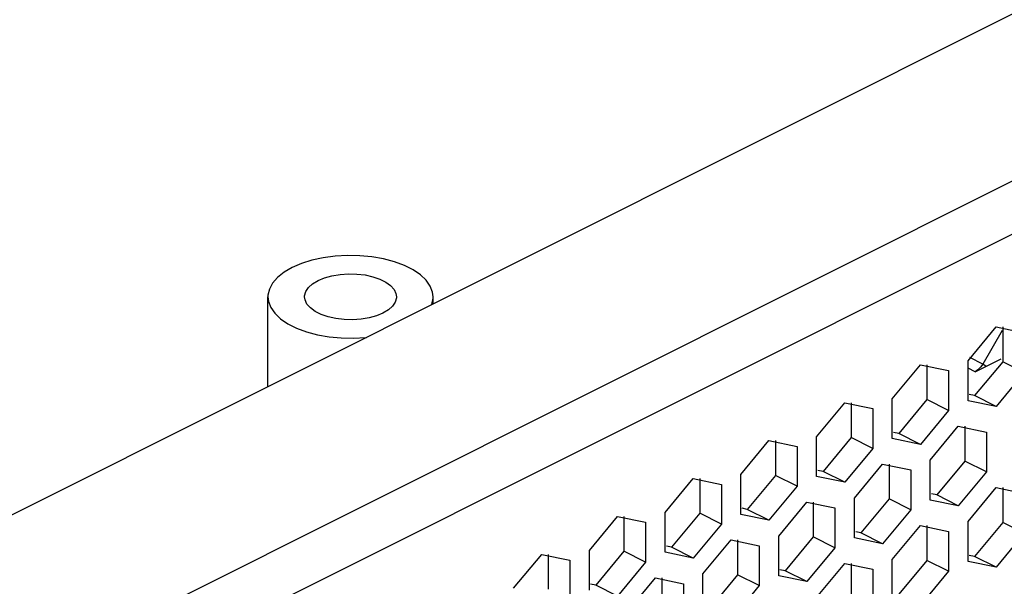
# Paper-space layout '005_EXP_CORICANT_PE_DRAWING_3_1' of a CAD drawing. Header units: millimetres. Extents: x 6 to 413, y 7 to 290.
# Tile 172 of 228: x 242.51 to 248.3, y 82.8 to 86.13. Entities that reach past the tile are written whole.
import ezdxf

# ---------------------------------------------------------------- set-up
doc = ezdxf.new("R2010")
doc.units = ezdxf.units.MM
doc.header["$LTSCALE"] = 23.1
doc.layers.add('BASE_CORIANT_BL85', color=7, linetype='CONTINUOUS')
doc.layers.add('BSO_M3X9P9_MAIN_BL363', color=7, linetype='CONTINUOUS')

# ---------------------------------------------------------------- blocks, each defined once
blk = doc.blocks.new('BASE_CORIANT_BL85', base_point=(229.3285, 99.074))
at = {"layer": 'BASE_CORIANT_BL85', "color": 3, "linetype": 'Continuous'}
for p, q in [((275.1334, 99.558), (240.3226, 82.1526)), ((238.2097, 80.1161), (276.2408, 99.1316)), ((243.4256, 82.4125), (276.3808, 98.8901)), ((248.0866, 84.1274), (248.252, 84.3269)), ((248.252, 84.3269), (248.4175, 84.2928)), ((247.6411, 83.9046), (247.8066, 84.1042)), ((247.8066, 84.1042), (247.972, 84.0701)), ((248.0866, 83.8934), (248.0866, 84.1274)), ((247.972, 84.0701), (247.972, 83.8361)), ((248.4175, 84.0589), (248.252, 83.8593)), ((247.1956, 83.6819), (247.3611, 83.8815)), ((247.3611, 83.8815), (247.5266, 83.8473)), ((247.6411, 83.6707), (247.6411, 83.9046)), ((248.252, 83.8593), (248.0866, 83.8934)), ((247.5266, 83.8473), (247.5266, 83.6134)), ((247.972, 83.8361), (247.8066, 83.6366)), ((247.8638, 83.5437), (248.0293, 83.7433)), ((248.0293, 83.7433), (248.1948, 83.7092)), ((248.1948, 83.7092), (248.1948, 83.4752)), ((246.7502, 83.4591), (246.9156, 83.6587)), ((246.9156, 83.6587), (247.0811, 83.6246)), ((247.1956, 83.4479), (247.1956, 83.6819)), ((247.8066, 83.6366), (247.6411, 83.6707)), ((247.0811, 83.6246), (247.0811, 83.3907)), ((247.5266, 83.6134), (247.3611, 83.4138)), ((247.4184, 83.321), (247.5838, 83.5205)), ((247.5838, 83.5205), (247.7493, 83.4864)), ((247.8638, 83.3098), (247.8638, 83.5437)), ((246.7502, 83.2252), (246.7502, 83.4591)), ((247.7493, 83.4864), (247.7493, 83.2525)), ((248.1948, 83.4752), (248.0293, 83.2756)), ((246.3047, 83.2364), (246.4701, 83.436)), ((246.4701, 83.436), (246.6356, 83.4019)), ((246.6356, 83.4019), (246.6356, 83.1679)), ((247.3611, 83.4138), (247.1956, 83.4479)), ((247.0811, 83.3907), (246.9156, 83.1911)), ((248.0866, 83.1828), (248.252, 83.3824)), ((248.252, 83.3824), (248.4175, 83.3482)), ((246.9729, 83.0982), (247.1384, 83.2978)), ((247.1384, 83.2978), (247.3038, 83.2637)), ((247.4184, 83.087), (247.4184, 83.321)), ((248.0293, 83.2756), (247.8638, 83.3098)), ((246.3047, 83.0025), (246.3047, 83.2364)), ((246.9156, 83.1911), (246.7502, 83.2252)), ((247.3038, 83.2637), (247.3038, 83.0297)), ((247.7493, 83.2525), (247.5838, 83.0529)), ((245.8592, 83.0137), (246.0247, 83.2133)), ((246.0247, 83.2133), (246.1901, 83.1791)), ((246.1901, 83.1791), (246.1901, 82.9452)), ((246.6356, 83.1679), (246.4701, 82.9683)), ((248.0866, 82.9488), (248.0866, 83.1828)), ((247.6411, 82.96), (247.8066, 83.1596)), ((247.8066, 83.1596), (247.972, 83.1255)), ((247.972, 83.1255), (247.972, 82.8916)), ((248.4175, 83.1143), (248.252, 82.9147)), ((246.5274, 82.8755), (246.6929, 83.0751)), ((246.6929, 83.0751), (246.8583, 83.0409)), ((246.9729, 82.8643), (246.9729, 83.0982)), ((247.5838, 83.0529), (247.4184, 83.087)), ((245.4137, 82.7909), (245.5792, 82.9905)), ((245.5792, 82.9905), (245.7446, 82.9564)), ((245.8592, 82.7797), (245.8592, 83.0137)), ((246.4701, 82.9683), (246.3047, 83.0025)), ((246.8583, 83.0409), (246.8583, 82.807)), ((247.3038, 83.0297), (247.1384, 82.8302)), ((245.7446, 82.9564), (245.7446, 82.7225)), ((246.1901, 82.9452), (246.0247, 82.7456)), ((247.1956, 82.7373), (247.3611, 82.9369)), ((247.3611, 82.9369), (247.5266, 82.9028)), ((247.6411, 82.7261), (247.6411, 82.96)), ((248.252, 82.9147), (248.0866, 82.9488)), ((246.5274, 82.6415), (246.5274, 82.8755)), ((247.5266, 82.9028), (247.5266, 82.6688)), ((247.972, 82.8916), (247.8066, 82.692)), ((246.0819, 82.6527), (246.2474, 82.8523)), ((246.2474, 82.8523), (246.4129, 82.8182)), ((246.4129, 82.8182), (246.4129, 82.5843)), ((247.1384, 82.8302), (246.9729, 82.8643)), ((246.8583, 82.807), (246.6929, 82.6074))]:
    blk.add_line(p, q, dxfattribs=at)
at = {"layer": 'BASE_CORIANT_BL85', "color": 7, "linetype": 'Continuous'}
for p, q in [((248.2902, 84.3269), (248.2902, 84.1225)), ((248.2881, 84.3061), (248.1734, 84.1083)), ((248.1734, 84.1083), (248.0963, 84.1469)), ((247.8448, 84.1042), (247.8448, 83.8998)), ((248.2902, 84.1225), (248.1248, 83.9229)), ((248.1284, 84.063), (248.2817, 84.1396)), ((248.1921, 84.0948), (248.1734, 84.1083)), ((248.4175, 84.0589), (248.2902, 84.1225)), ((248.1284, 84.063), (248.0866, 84.0839)), ((248.1248, 83.9229), (248.094, 83.9293)), ((248.252, 83.8593), (248.1248, 83.9229)), ((247.3993, 83.8815), (247.3993, 83.677)), ((247.8448, 83.8998), (247.6793, 83.7002)), ((247.972, 83.8361), (247.8448, 83.8998)), ((248.0675, 83.7433), (248.0675, 83.5389)), ((247.6793, 83.7002), (247.6485, 83.7065)), ((247.8066, 83.6366), (247.6793, 83.7002)), ((246.9538, 83.6587), (246.9538, 83.4543)), ((247.3993, 83.677), (247.2338, 83.4775)), ((247.5266, 83.6134), (247.3993, 83.677)), ((247.622, 83.5205), (247.622, 83.3161)), ((248.0675, 83.5389), (247.902, 83.3393)), ((248.1948, 83.4752), (248.0675, 83.5389)), ((246.9538, 83.4543), (246.7883, 83.2547)), ((247.0811, 83.3907), (246.9538, 83.4543)), ((247.2338, 83.4775), (247.203, 83.4838)), ((247.3611, 83.4138), (247.2338, 83.4775)), ((246.5083, 83.436), (246.5083, 83.2316)), ((247.902, 83.3393), (247.8712, 83.3456)), ((248.0293, 83.2756), (247.902, 83.3393)), ((248.2902, 83.3824), (248.2902, 83.1779)), ((247.1765, 83.2978), (247.1765, 83.0934)), ((247.622, 83.3161), (247.4566, 83.1165)), ((247.7493, 83.2525), (247.622, 83.3161)), ((246.5083, 83.2316), (246.3429, 83.032)), ((246.6356, 83.1679), (246.5083, 83.2316)), ((246.7883, 83.2547), (246.7576, 83.2611)), ((246.9156, 83.1911), (246.7883, 83.2547)), ((246.0628, 83.2133), (246.0628, 83.0088)), ((248.2902, 83.1779), (248.1248, 82.9783)), ((248.4175, 83.1143), (248.2902, 83.1779)), ((247.4566, 83.1165), (247.4258, 83.1229)), ((247.5838, 83.0529), (247.4566, 83.1165)), ((247.8448, 83.1596), (247.8448, 82.9552)), ((246.7311, 83.0751), (246.7311, 82.8706)), ((247.1765, 83.0934), (247.0111, 82.8938)), ((247.3038, 83.0297), (247.1765, 83.0934)), ((245.6174, 82.9905), (245.6174, 82.7861)), ((246.0628, 83.0088), (245.8974, 82.8092)), ((246.1901, 82.9452), (246.0628, 83.0088)), ((246.3429, 83.032), (246.3121, 83.0383)), ((246.4701, 82.9683), (246.3429, 83.032)), ((247.3993, 82.9369), (247.3993, 82.7325)), ((247.8448, 82.9552), (247.6793, 82.7556)), ((247.972, 82.8916), (247.8448, 82.9552)), ((248.1248, 82.9783), (248.094, 82.9847)), ((248.252, 82.9147), (248.1248, 82.9783)), ((247.0111, 82.8938), (246.9803, 82.9001)), ((247.1384, 82.8302), (247.0111, 82.8938)), ((245.8974, 82.8092), (245.8666, 82.8156)), ((246.2856, 82.8523), (246.2856, 82.6479)), ((246.7311, 82.8706), (246.5656, 82.6711)), ((246.8583, 82.807), (246.7311, 82.8706)), ((246.0247, 82.7456), (245.8974, 82.8092))]:
    blk.add_line(p, q, dxfattribs=at)
blk.add_lwpolyline([(248.1734, 84.1083), (248.1602, 84.0894), (248.1449, 84.0739), (248.1284, 84.063)], dxfattribs=at)
blk = doc.blocks.new('BSO_M3X9P9_MAIN_BL363', base_point=(244.4544, 84.3611))
at = {"layer": 'BSO_M3X9P9_MAIN_BL363', "color": 7, "linetype": 'Continuous'}
for p, q in [((243.9684, 83.9755), (243.9684, 84.5039)), ((244.9404, 84.4615), (244.9404, 84.5039))]:
    blk.add_line(p, q, dxfattribs=at)
for points in [[(244.9404, 84.5038), (244.9373, 84.5311), (244.9238, 84.5668), (244.8998, 84.601), (244.8659, 84.6331), (244.8228, 84.6624), (244.7714, 84.688), (244.713, 84.7096), (244.6487, 84.7266), (244.5802, 84.7386), (244.5088, 84.7453), (244.4362, 84.7467), (244.364, 84.7426), (244.2939, 84.7332), (244.2273, 84.7187), (244.1658, 84.6994), (244.1107, 84.6757)], [(244.1107, 84.6757), (244.0633, 84.6482), (244.0247, 84.6174), (243.9957, 84.5841), (243.9769, 84.549), (243.9687, 84.5129), (243.9684, 84.5039)], [(244.2635, 84.5993), (244.3018, 84.6152), (244.3453, 84.6274), (244.3926, 84.6353), (244.4419, 84.6387), (244.4917, 84.6376), (244.5402, 84.6319), (244.5858, 84.6218), (244.6269, 84.6077), (244.6621, 84.5901), (244.6903, 84.5696), (244.7104, 84.5468), (244.7218, 84.5225), (244.7244, 84.5038)], [(244.1844, 84.5039), (244.1847, 84.5101), (244.1916, 84.5348), (244.2074, 84.5584), (244.2316, 84.5802), (244.2635, 84.5993)], [(243.9684, 84.5039), (243.9714, 84.4767), (243.9849, 84.441), (244.0089, 84.4067), (244.0429, 84.3746), (244.086, 84.3454), (244.1374, 84.3197), (244.1958, 84.2981), (244.26, 84.2811), (244.3286, 84.2691), (244.4, 84.2624), (244.4726, 84.261), (244.5447, 84.2651), (244.5487, 84.2656)], [(244.6453, 84.4084), (244.607, 84.3925), (244.5634, 84.3804), (244.5162, 84.3724), (244.4669, 84.369), (244.4171, 84.3702), (244.3686, 84.3759), (244.323, 84.3859), (244.2819, 84.4), (244.2467, 84.4176), (244.2185, 84.4382), (244.1984, 84.461), (244.187, 84.4852), (244.1844, 84.5039)], [(244.7244, 84.5038), (244.7241, 84.4976), (244.7172, 84.473), (244.7014, 84.4493), (244.6771, 84.4276), (244.6453, 84.4084)], [(244.9309, 84.4567), (244.9319, 84.4587), (244.94, 84.4948), (244.9404, 84.5038)]]:
    blk.add_lwpolyline(points, dxfattribs=at)

psp = doc.layouts.new('005_EXP_CORICANT_PE_DRAWING_3_1')

# ---------------------------------------------------------------- block references
at = {"layer": 'BASE_CORIANT_BL85'}
psp.add_blockref('BASE_CORIANT_BL85', (229.3285, 99.074), dxfattribs=at)
at = {"layer": 'BSO_M3X9P9_MAIN_BL363'}
psp.add_blockref('BSO_M3X9P9_MAIN_BL363', (244.4544, 84.3611), dxfattribs=at)

doc.saveas('drawing.dxf')
